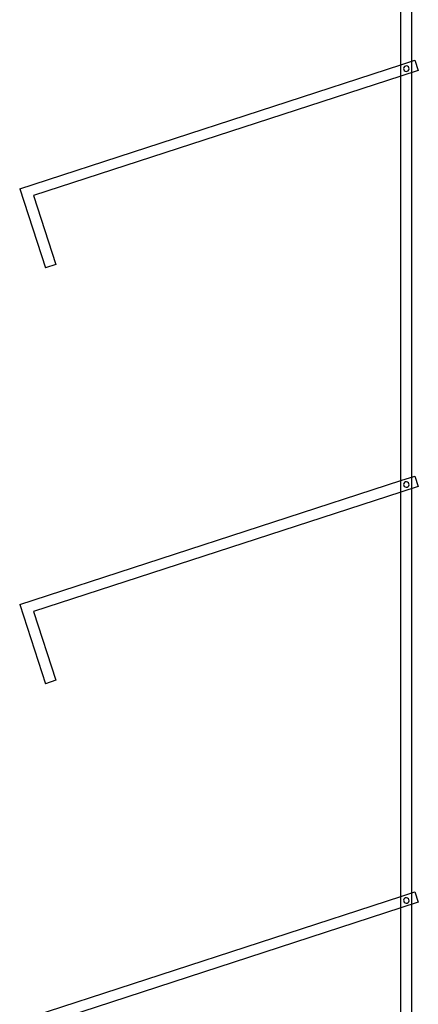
# Model space of a CAD drawing. Header units: millimetres. Extents: x -376 to 315, y -690 to 690.
# Tile 5 of 20: x -376 to -192, y -340 to 113. Entities that reach past the tile are written whole.
import ezdxf

# ---------------------------------------------------------------- set-up
doc = ezdxf.new("R2010")
doc.units = ezdxf.units.MM
doc.layers.add('MAIN-1', color=7, linetype='Continuous')
doc.layers.add('MAIN-2', color=7, linetype='Continuous')

msp = doc.modelspace()

# ---------------------------------------------------------------- linework, layer by layer
at = {"layer": 'MAIN-1'}
for p, q in [((-200, -690), (-200, 690)), ((-375.58, 35.48), (-200, 92.53)), ((-200, 87.27), (-369.28, 32.27)), ((-375.58, 35.48), (-363.75, -0.93)), ((-369.28, 32.27), (-358.99, 0.62)), ((-358.99, 0.62), (-363.75, -0.93)), ((-375.58, -155.95), (-200, -98.9)), ((-200, -104.16), (-369.28, -159.16)), ((-375.58, -155.95), (-363.75, -192.36)), ((-369.28, -159.16), (-358.99, -190.81)), ((-358.99, -190.81), (-363.75, -192.36)), ((-375.58, -347.37), (-200, -290.33)), ((-200, -295.58), (-369.28, -350.59))]:
    msp.add_line(p, q, dxfattribs=at)
at = {"layer": 'MAIN-2'}
for p, q in [((-195, -685), (-195, 685)), ((-200, 92.53), (-193.52, 94.64)), ((-197.89, 91.9), (-197.89, 91.9)), ((-197.89, 91.9), (-197.89, 91.9)), ((-193.52, 94.64), (-191.97, 89.88)), ((-193.52, 94.64), (-193.52, 94.64)), ((-191.97, 89.88), (-200, 87.27)), ((-197.11, 89.53), (-197.11, 89.53)), ((-197.11, 89.53), (-197.11, 89.53)), ((-191.97, 89.88), (-191.97, 89.88)), ((-375.58, 35.48), (-375.58, 35.48)), ((-369.28, 32.27), (-369.28, 32.27)), ((-358.99, 0.62), (-358.99, 0.62)), ((-363.75, -0.93), (-363.75, -0.93)), ((-200, -98.9), (-193.52, -96.79)), ((-197.89, -99.53), (-197.89, -99.53)), ((-197.89, -99.53), (-197.89, -99.53)), ((-193.52, -96.79), (-191.97, -101.55)), ((-193.52, -96.79), (-193.52, -96.79)), ((-191.97, -101.55), (-200, -104.16)), ((-197.11, -101.9), (-197.11, -101.9)), ((-197.11, -101.9), (-197.11, -101.9)), ((-191.97, -101.55), (-191.97, -101.55)), ((-375.58, -155.95), (-375.58, -155.95)), ((-369.28, -159.16), (-369.28, -159.16)), ((-363.75, -192.36), (-363.75, -192.36)), ((-358.99, -190.81), (-358.99, -190.81)), ((-200, -290.33), (-193.52, -288.22)), ((-193.52, -288.22), (-191.97, -292.98)), ((-193.52, -288.22), (-193.52, -288.22)), ((-191.97, -292.98), (-200, -295.58)), ((-197.89, -290.95), (-197.89, -290.95)), ((-197.89, -290.95), (-197.89, -290.95)), ((-197.11, -293.33), (-197.11, -293.33)), ((-197.11, -293.33), (-197.11, -293.33)), ((-191.97, -292.98), (-191.97, -292.98))]:
    msp.add_line(p, q, dxfattribs=at)
for centre, start, end in [((-197.5, 90.71), 108, 288), ((-197.5, 90.71), 288, 108), ((-197.5, -100.71), 108, 288), ((-197.5, -100.71), 288, 108), ((-197.5, -292.14), 108, 288), ((-197.5, -292.14), 288, 108)]:
    msp.add_arc(centre, 1.25, start, end, dxfattribs=at)

doc.saveas('drawing.dxf')
